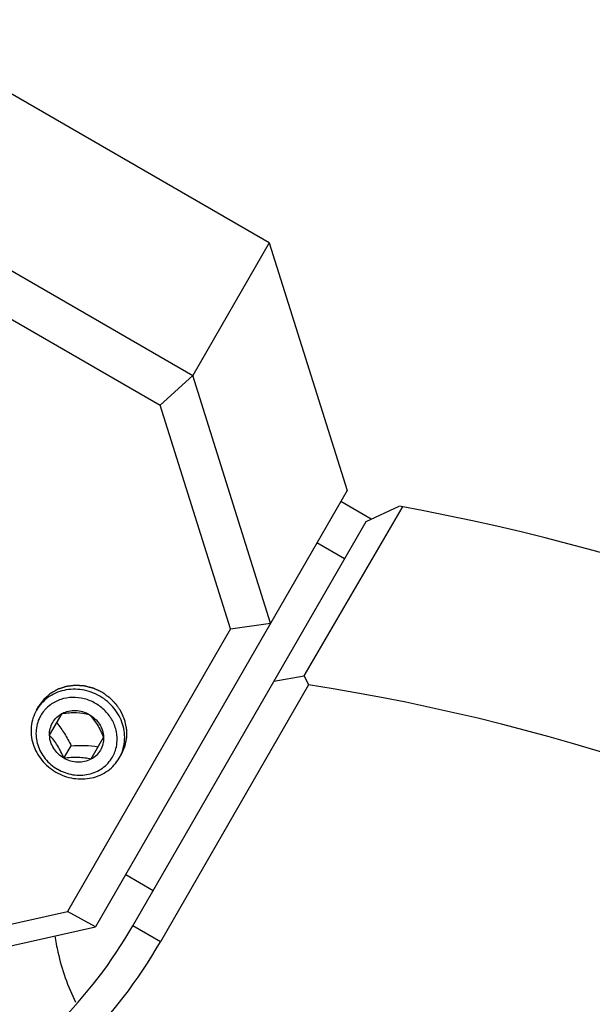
# Model space of a CAD drawing. Header units: millimetres. Extents: x 0 to 2550, y 0 to 1188.
# Tile 19 of 218: x 318.71 to 322.31, y 142.3 to 148.47. Entities that reach past the tile are written whole.
import ezdxf

# ---------------------------------------------------------------- set-up
doc = ezdxf.new("R2010")
doc.units = ezdxf.units.MM
doc.header["$LTSCALE"] = 46.255
for name, color, linetype in [('M2000901_PBL608', 7, 'CONTINUOUS'), ('M2300101_PBL685', 7, 'CONTINUOUS'), ('M2410102_PBL687', 7, 'CONTINUOUS'), ('SSHH-ST-M3-5_203_PBL707', 7, 'CONTINUOUS'), ('WFM_0608_06_2_PBL782', 7, 'CONTINUOUS')]:
    doc.layers.add(name, color=color, linetype=linetype)

msp = doc.modelspace()

# ---------------------------------------------------------------- linework, layer by layer
at = {"layer": 'M2000901_PBL608', "color": 7}
msp.add_line((320.9208, 145.3413), (320.7296, 145.4518), dxfattribs=at)
at = {"layer": 'M2000901_PBL608', "color": 2}
msp.add_open_spline([(318.934, 142.7292), (318.9404, 142.6947), (318.9668, 142.5511), (319.0155, 142.4112), (319.0653, 142.3121)], degree=3, knots=[0, 0, 0, 0, 0.240418, 1, 1, 1, 1], dxfattribs=at)
at = {"layer": 'M2300101_PBL685', "color": 7}
for p, q in [((320.2802, 147.0734), (317.8553, 148.4734)), ((317.3753, 147.642), (319.8002, 146.242)), ((317.2436, 147.414), (319.5968, 146.0554)), ((320.2802, 147.0734), (319.8002, 146.242)), ((320.2802, 147.0734), (320.7695, 145.5209)), ((319.8002, 146.242), (319.5968, 146.0554)), ((320.2895, 144.6896), (319.8002, 146.242)), ((320.0383, 144.6545), (319.5968, 146.0554)), ((320.7695, 145.5209), (319.1897, 142.7846)), ((320.0383, 144.6545), (320.2895, 144.6896)), ((320.0383, 144.6545), (319.0144, 142.8811)), ((317.5804, 142.563), (319.0144, 142.8811)), ((319.1897, 142.7846), (319.0144, 142.8811)), ((317.6005, 142.4321), (319.1897, 142.7846))]:
    msp.add_line(p, q, dxfattribs=at)
at = {"layer": 'M2300101_PBL685', "color": 134}
for points in [[(319.2308, 144.2559), (319.2264, 144.258), (319.2176, 144.2621), (319.2065, 144.2672), (319.1977, 144.2713), (319.1921, 144.2739), (319.1877, 144.2759), (319.1844, 144.2774), (319.1816, 144.2787), (319.1797, 144.2796), (319.1786, 144.2801), (319.1778, 144.2806), (319.1769, 144.2807), (319.1757, 144.2811), (319.1737, 144.2816), (319.1707, 144.2823), (319.1672, 144.2833), (319.1625, 144.2845), (319.1567, 144.286), (319.1496, 144.2878), (319.1426, 144.2896), (319.1367, 144.2912), (319.132, 144.2924), (319.1285, 144.2933), (319.1256, 144.294), (319.1235, 144.2946), (319.1223, 144.2949), (319.1215, 144.2952), (319.1206, 144.2952), (319.1194, 144.2953), (319.1173, 144.2954), (319.1143, 144.2956), (319.1107, 144.2959), (319.1059, 144.2962), (319.1, 144.2966), (319.0928, 144.2971), (319.0856, 144.2976), (319.0796, 144.2981), (319.0749, 144.2984), (319.0713, 144.2986), (319.0683, 144.2988), (319.0662, 144.299), (319.065, 144.2991), (319.0641, 144.2992), (319.0632, 144.299), (319.062, 144.2989), (319.0599, 144.2986), (319.0569, 144.2983), (319.0534, 144.2978), (319.0486, 144.2973), (319.0426, 144.2966), (319.0355, 144.2957), (319.0283, 144.2948), (319.0224, 144.2941), (319.0176, 144.2935), (319.014, 144.2931), (319.011, 144.2927), (319.0089, 144.2925), (319.0078, 144.2923), (319.0068, 144.2923), (319.006, 144.292), (319.0049, 144.2916), (319.003, 144.291), (319.0002, 144.2901), (318.9969, 144.289), (318.9925, 144.2875), (318.987, 144.2857), (318.9804, 144.2836), (318.9738, 144.2814), (318.9683, 144.2796), (318.9639, 144.2782), (318.9606, 144.2771), (318.9578, 144.2762), (318.9559, 144.2756), (318.9548, 144.2752), (318.9539, 144.275), (318.9532, 144.2745), (318.9522, 144.2739), (318.9505, 144.2729), (318.948, 144.2715), (318.945, 144.2698), (318.9411, 144.2676), (318.9361, 144.2647), (318.9301, 144.2614), (318.9242, 144.258), (318.9192, 144.2551), (318.9153, 144.2529), (318.9123, 144.2512), (318.9098, 144.2498), (318.9081, 144.2488), (318.9071, 144.2482), (318.9063, 144.2478), (318.9057, 144.2472), (318.9049, 144.2465), (318.9034, 144.2452), (318.9013, 144.2433), (318.8988, 144.2411), (318.8954, 144.2381), (318.8912, 144.2343), (318.8861, 144.2298), (318.881, 144.2254), (318.8768, 144.2216), (318.8734, 144.2186), (318.8709, 144.2164), (318.8688, 144.2145), (318.8673, 144.2132), (318.8665, 144.2125), (318.8658, 144.2119), (318.8654, 144.2112), (318.8647, 144.2103), (318.8635, 144.2087), (318.8618, 144.2064), (318.8598, 144.2036), (318.8571, 144.2), (318.8537, 144.1954), (318.8484, 144.188), (318.8416, 144.1788), (318.8362, 144.1715), (318.8336, 144.1678)], [(319.3532, 143.8678), (319.355, 143.8719), (319.3586, 143.8801), (319.3631, 143.8903), (319.3668, 143.8985), (319.369, 143.9036), (319.3708, 143.9077), (319.3722, 143.9108), (319.3733, 143.9133), (319.3741, 143.9151), (319.3746, 143.9161), (319.375, 143.9169), (319.3751, 143.9177), (319.3753, 143.9188), (319.3757, 143.9208), (319.3763, 143.9235), (319.377, 143.9268), (319.3779, 143.9312), (319.3791, 143.9368), (319.3804, 143.9434), (319.3818, 143.95), (319.383, 143.9555), (319.3839, 143.9599), (319.3846, 143.9632), (319.3851, 143.966), (319.3856, 143.9679), (319.3858, 143.969), (319.386, 143.9699), (319.3859, 143.9707), (319.386, 143.9719), (319.3859, 143.9739), (319.3859, 143.9767), (319.3859, 143.9801), (319.3859, 143.9847), (319.3859, 143.9904), (319.3859, 143.9972), (319.3859, 144.0041), (319.3859, 144.0098), (319.3859, 144.0144), (319.3859, 144.0178), (319.3858, 144.0206), (319.3859, 144.0226), (319.3858, 144.0238), (319.3859, 144.0246), (319.3856, 144.0255), (319.3854, 144.0267), (319.385, 144.0287), (319.3844, 144.0316), (319.3837, 144.035), (319.3827, 144.0397), (319.3815, 144.0454), (319.3801, 144.0524), (319.3786, 144.0593), (319.3774, 144.0651), (319.3765, 144.0697), (319.3757, 144.0732), (319.3751, 144.0761), (319.3747, 144.0781), (319.3745, 144.0792), (319.3743, 144.0801), (319.3739, 144.0809), (319.3735, 144.082), (319.3727, 144.0839), (319.3715, 144.0866), (319.3701, 144.0899), (319.3683, 144.0942), (319.366, 144.0997), (319.3632, 144.1062), (319.3604, 144.1127), (319.3581, 144.1181), (319.3563, 144.1225), (319.3549, 144.1257), (319.3537, 144.1284), (319.353, 144.1303), (319.3525, 144.1314), (319.3522, 144.1322), (319.3516, 144.133), (319.351, 144.134), (319.3498, 144.1357), (319.3481, 144.1382), (319.3461, 144.1412), (319.3435, 144.1452), (319.3401, 144.1501), (319.3361, 144.1561), (319.3321, 144.1621), (319.3288, 144.1671), (319.3261, 144.171), (319.3241, 144.174), (319.3225, 144.1765), (319.3213, 144.1783), (319.3206, 144.1792), (319.3202, 144.18), (319.3195, 144.1806), (319.3187, 144.1815), (319.3172, 144.183), (319.315, 144.1852), (319.3125, 144.1878), (319.3091, 144.1913), (319.3049, 144.1956), (319.2998, 144.2008), (319.2947, 144.206), (319.2905, 144.2103), (319.2871, 144.2138), (319.2846, 144.2164), (319.2824, 144.2185), (319.281, 144.2201), (319.2801, 144.2209), (319.2795, 144.2216), (319.2787, 144.2221), (319.2777, 144.2228), (319.2759, 144.2241), (319.2734, 144.2259), (319.2704, 144.228), (319.2663, 144.2309), (319.2612, 144.2345), (319.2531, 144.2402), (319.243, 144.2473), (319.2349, 144.2531), (319.2308, 144.2559)]]:
    msp.add_open_spline(points, degree=3, knots=[0, 0, 0, 0, 0.03125, 0.0625, 0.078125, 0.09375, 0.101562, 0.109375, 0.117188, 0.121094, 0.123047, 0.125, 0.126953, 0.128906, 0.132812, 0.140625, 0.148438, 0.15625, 0.171875, 0.1875, 0.203125, 0.21875, 0.226562, 0.234375, 0.242188, 0.246094, 0.248047, 0.25, 0.251953, 0.253906, 0.257812, 0.265625, 0.273438, 0.28125, 0.296875, 0.3125, 0.328125, 0.34375, 0.351562, 0.359375, 0.367188, 0.371094, 0.373047, 0.375, 0.376953, 0.378906, 0.382812, 0.390625, 0.398438, 0.40625, 0.421875, 0.4375, 0.453125, 0.46875, 0.476562, 0.484375, 0.492188, 0.496094, 0.498047, 0.5, 0.501953, 0.503906, 0.507812, 0.515625, 0.523438, 0.53125, 0.546875, 0.5625, 0.578125, 0.59375, 0.601562, 0.609375, 0.617188, 0.621094, 0.623047, 0.625, 0.626953, 0.628906, 0.632812, 0.640625, 0.648438, 0.65625, 0.671875, 0.6875, 0.703125, 0.71875, 0.726562, 0.734375, 0.742188, 0.746094, 0.748047, 0.75, 0.751953, 0.753906, 0.757812, 0.765625, 0.773438, 0.78125, 0.796875, 0.8125, 0.828125, 0.84375, 0.851562, 0.859375, 0.867188, 0.871094, 0.873047, 0.875, 0.876953, 0.878906, 0.882812, 0.890625, 0.898438, 0.90625, 0.921875, 0.9375, 0.96875, 1, 1, 1, 1], dxfattribs=at)
at = {"layer": 'M2410102_PBL687', "color": 7}
for p, q in [((320.5009, 144.3585), (321.1144, 145.4129)), ((320.888, 145.3261), (321.0972, 145.4228)), ((321.1144, 145.4129), (321.1179, 145.419)), ((321.1144, 145.4129), (321.1179, 145.419)), ((319.4246, 142.7915), (320.888, 145.3261)), ((320.3102, 144.3254), (320.5009, 144.3585)), ((320.5009, 144.3585), (320.5278, 144.3023)), ((320.5278, 144.3023), (319.5978, 142.6915))]:
    msp.add_line(p, q, dxfattribs=at)
at = {"layer": 'M2410102_PBL687', "color": 2}
msp.add_line((319.5978, 142.6915), (319.4246, 142.7915), dxfattribs=at)
at = {"layer": 'M2410102_PBL687', "color": 7}
for centre, radius, start, end in [((318.4829, 131.1605), 14.5, 40.38706, 79.61294), ((318.4829, 131.1605), 13.3, 38.84438, 81.15562), ((316.8265, 144.2915), 3, 300, 330), ((316.8265, 144.2915), 3.2, 300, 330)]:
    msp.add_arc(centre, radius, start, end, dxfattribs=at)
at = {"layer": 'SSHH-ST-M3-5_203_PBL707', "color": 7}
for p, q in [((318.8196, 144.1436), (318.8336, 144.1678)), ((318.9018, 143.986), (318.9811, 144.1234)), ((318.9471, 144.0645), (318.9476, 144.0639)), ((318.9471, 144.0645), (318.9476, 144.0639)), ((318.992, 143.8422), (319.0373, 143.9207)), ((319.241, 143.9734), (319.1616, 143.836)), ((319.2062, 143.9146), (319.2069, 143.9145)), ((319.2062, 143.9146), (319.2069, 143.9145)), ((319.3392, 143.8436), (319.3532, 143.8678))]:
    msp.add_line(p, q, dxfattribs=at)
for centre, radius, start, end in [((319.0397, 143.9966), 0.2242, 126.07398, 138.01419), ((319.0362, 144), 0.2194, 140.15568, 149.98377), ((319.0366, 143.9996), 0.22, 138.05985, 140.15279), ((319.1018, 143.9607), 0.2242, 341.984, 353.9201), ((319.1065, 143.9593), 0.2194, 330.0159, 339.78094), ((319.1059, 143.9595), 0.22, 339.78387, 341.93842), ((319.0938, 144.0185), 0.2831, 239.89715, 240.12786)]:
    msp.add_arc(centre, radius, start, end, dxfattribs=at)
for points, knots in [([(319.2168, 144.2317), (319.1832, 144.2511), (319.109, 144.2779), (319.011, 144.2758), (318.9392, 144.2524), (318.891, 144.2249), (318.85, 144.1885), (318.8286, 144.1591), (318.8196, 144.1436)], [0, 0, 0, 0, 0.259291, 0.512871, 0.637139, 0.75941, 0.880125, 1, 1, 1, 1]), ([(319.3392, 143.8436), (319.3482, 143.8591), (319.3629, 143.8924), (319.3739, 143.9461), (319.3736, 144.0016), (319.358, 144.0755), (319.3108, 144.1614), (319.2505, 144.2122), (319.2168, 144.2317)], [0, 0, 0, 0, 0.119875, 0.24059, 0.362861, 0.487129, 0.740709, 1, 1, 1, 1]), ([(319.3248, 143.9369), (319.3274, 143.9608), (319.3248, 144.0103), (319.2988, 144.0805), (319.2533, 144.1418), (319.1923, 144.1891), (319.1208, 144.2183), (319.045, 144.2271), (318.9712, 144.2145), (318.927, 144.192), (318.9076, 144.1778)], [0, 0, 0, 0, 0.120827, 0.244749, 0.37153, 0.500001, 0.628473, 0.755252, 0.879173, 1, 1, 1, 1]), ([(318.8196, 144.1436), (318.8106, 144.128), (318.7958, 144.0947), (318.7848, 144.041), (318.7851, 143.9855), (318.8007, 143.9116), (318.8479, 143.8257), (318.9082, 143.7749), (318.9419, 143.7554)], [0, 0, 0, 0, 0.119875, 0.24059, 0.362861, 0.487129, 0.740709, 1, 1, 1, 1]), ([(318.8462, 144.1097), (318.8384, 144.0962), (318.8257, 144.0674), (318.8161, 144.0209), (318.8163, 143.9729), (318.8298, 143.9089), (318.8705, 143.8345), (318.9227, 143.7905), (318.9518, 143.7736)], [0, 0, 0, 0, 0.11988, 0.240598, 0.362869, 0.487134, 0.740708, 1, 1, 1, 1]), ([(318.9214, 144.0663), (318.9283, 144.0783), (318.9458, 144.1005), (318.9688, 144.1169), (318.9811, 144.1234)], [0, 0, 0, 0, 0.496966, 1, 1, 1, 1]), ([(318.9811, 144.1234), (318.9938, 144.1301), (319.0214, 144.1401), (319.0655, 144.1439), (319.1099, 144.1366), (319.1377, 144.1247), (319.1507, 144.1172)], [0, 0, 0, 0, 0.24285, 0.491211, 0.744263, 1, 1, 1, 1]), ([(318.9811, 144.1234), (319.0108, 144.1272), (319.0678, 144.1316), (319.1245, 144.1234), (319.1507, 144.1172)], [0, 0, 0, 0, 0.52532, 1, 1, 1, 1]), ([(319.1507, 144.1172), (319.1595, 144.1079), (319.1773, 144.0875), (319.2102, 144.0409), (319.2294, 144.001), (319.241, 143.9734)], [0, 0, 0, 0, 0.22537, 0.474954, 1, 1, 1, 1]), ([(319.1507, 144.1172), (319.1638, 144.1096), (319.188, 144.0915), (319.2165, 144.0567), (319.2353, 144.0166), (319.2404, 143.9877), (319.241, 143.9734)], [0, 0, 0, 0, 0.255737, 0.508789, 0.75715, 1, 1, 1, 1]), ([(318.9018, 143.986), (318.9012, 144), (318.9039, 144.0281), (318.9144, 144.0543), (318.9214, 144.0663)], [0, 0, 0, 0, 0.503034, 1, 1, 1, 1]), ([(318.9476, 144.0639), (318.9646, 144.0424), (318.9975, 143.9964), (319.0244, 143.9467), (319.0373, 143.9207)], [0, 0, 0, 0, 0.485424, 1, 1, 1, 1]), ([(318.992, 143.8422), (318.9804, 143.8697), (318.9557, 143.9213), (318.9203, 143.9664), (318.9018, 143.986)], [0, 0, 0, 0, 0.52532, 1, 1, 1, 1]), ([(318.992, 143.8422), (318.979, 143.8497), (318.9547, 143.8679), (318.9262, 143.9027), (318.9075, 143.9428), (318.9023, 143.9717), (318.9018, 143.986)], [0, 0, 0, 0, 0.255737, 0.508789, 0.75715, 1, 1, 1, 1]), ([(319.0373, 143.9207), (319.0663, 143.9225), (319.1228, 143.9241), (319.1791, 143.9185), (319.2062, 143.9146)], [0, 0, 0, 0, 0.514578, 1, 1, 1, 1]), ([(319.241, 143.9734), (319.2415, 143.9594), (319.2388, 143.9313), (319.2283, 143.9051), (319.2214, 143.8931)], [0, 0, 0, 0, 0.503034, 1, 1, 1, 1]), ([(319.2214, 143.8931), (319.2144, 143.8811), (319.197, 143.8589), (319.174, 143.8425), (319.1616, 143.836)], [0, 0, 0, 0, 0.496966, 1, 1, 1, 1]), ([(318.9419, 143.7554), (318.9756, 143.736), (319.0497, 143.7092), (319.1477, 143.7113), (319.2195, 143.7347), (319.2677, 143.7622), (319.3087, 143.7986), (319.3302, 143.828), (319.3392, 143.8436)], [0, 0, 0, 0, 0.259291, 0.512871, 0.637139, 0.75941, 0.880125, 1, 1, 1, 1]), ([(318.9528, 143.773), (318.982, 143.7562), (319.0462, 143.7332), (319.131, 143.7351), (319.193, 143.7555), (319.2347, 143.7792), (319.2702, 143.8108), (319.2888, 143.8362), (319.2965, 143.8497)], [0, 0, 0, 0, 0.259293, 0.512862, 0.637126, 0.759396, 0.880116, 1, 1, 1, 1]), ([(319.1616, 143.836), (319.1491, 143.8389), (319.1226, 143.8442), (319.0658, 143.8493), (319.0216, 143.846), (318.992, 143.8422)], [0, 0, 0, 0, 0.22537, 0.474954, 1, 1, 1, 1]), ([(319.1616, 143.836), (319.1489, 143.8293), (319.1214, 143.8193), (319.0773, 143.8155), (319.0329, 143.8228), (319.005, 143.8347), (318.992, 143.8422)], [0, 0, 0, 0, 0.24285, 0.491211, 0.744263, 1, 1, 1, 1])]:
    msp.add_open_spline(points, degree=3, knots=knots, dxfattribs=at)
at = {"layer": 'WFM_0608_06_2_PBL782', "color": 7}
for p, q in [((320.7528, 145.092), (320.5796, 145.192)), ((319.3796, 143.1135), (319.5528, 143.0135))]:
    msp.add_line(p, q, dxfattribs=at)

doc.saveas('drawing.dxf')
